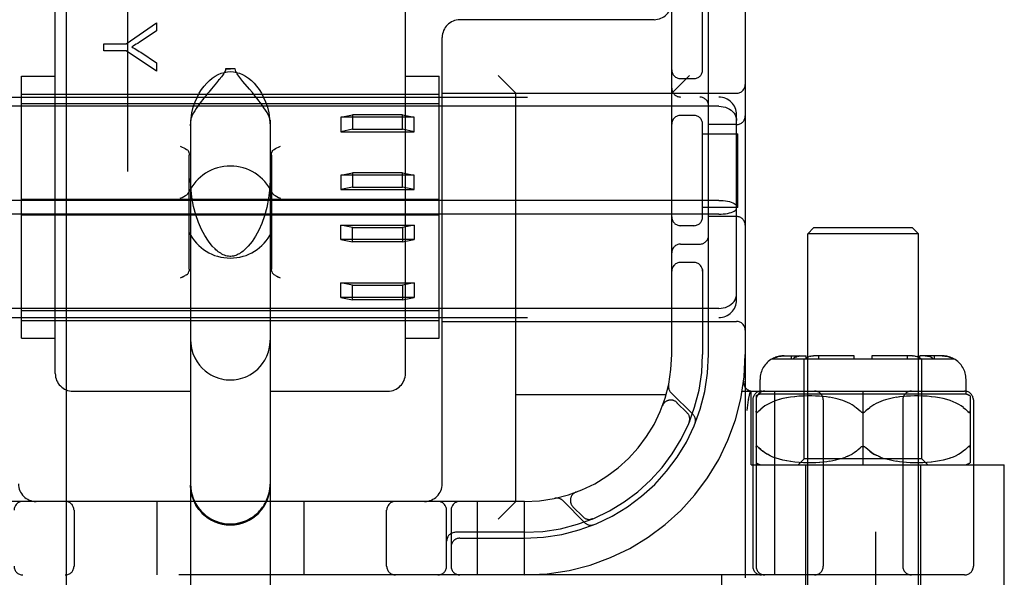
# Model space of a CAD drawing. Header units: inches. Extents: x 0 to 243, y 0 to 157.
# Tile 29 of 84: x 74.745 to 76.418, y 80.95 to 81.898. Entities that reach past the tile are written whole.
import ezdxf

# ---------------------------------------------------------------- set-up
doc = ezdxf.new("R2010")
doc.units = ezdxf.units.IN
doc.header["$LTSCALE"] = 13.348617
doc.header["$MEASUREMENT"] = 0
doc.linetypes.add('HIDDEN', pattern=[0.2, 0.1, -0.1])
doc.layers.add('DEFAULT_2', color=8, linetype='HIDDEN')
doc.layers.add('MAIN_OR_RIGHT_DOOR_ASSEMBLY', color=7, linetype='CONTINUOUS')

msp = doc.modelspace()

# ---------------------------------------------------------------- linework, layer by layer
at = {"layer": 'DEFAULT_2', "color": 8, "linetype": 'HIDDEN'}
for p, q in [((76.1988, 113.0641), (76.1988, 52.0941)), ((74.8528, 79.4869), (74.8528, 84.9874)), ((75.3528, 79.4869), (75.3528, 84.9874)), ((75.9778, 84.9541), (75.9778, 79.9541)), ((75.8528, 81.3291), (75.8528, 83.5791)), ((74.8053, 81.2967), (74.8053, 81.9787)), ((75.4003, 81.2967), (75.4003, 81.9787)), ((75.9053, 81.8099), (75.9053, 81.9391)), ((75.9153, 81.3291), (75.9153, 81.9391)), ((74.9257, 81.857), (74.9776, 81.893)), ((74.9776, 81.893), (74.9776, 81.8791)), ((75.8228, 81.8981), (75.4928, 81.8981)), ((74.9776, 81.8791), (74.9511, 81.8617)), ((74.8876, 81.8451), (74.8876, 81.857)), ((74.8876, 81.857), (74.9257, 81.857)), ((75.4628, 81.1091), (75.4628, 81.8681)), ((74.9257, 81.8451), (74.8876, 81.8451)), ((74.9776, 81.8105), (74.9257, 81.8451)), ((74.9505, 81.8427), (74.9776, 81.8249)), ((74.9776, 81.8249), (74.9776, 81.8105)), ((75.111, 81.8144), (75.0946, 81.8144)), ((74.7478, 81.3564), (74.7478, 81.8019)), ((74.7478, 81.8019), (74.8053, 81.8019)), ((75.0792, 81.7906), (75.0708, 81.7807)), ((75.0829, 81.7951), (75.0792, 81.7906)), ((75.1352, 81.7802), (75.1243, 81.7932)), ((75.4003, 81.8019), (75.4578, 81.8019)), ((75.4578, 81.3564), (75.4578, 81.8019)), ((75.5878, 81.7731), (75.5578, 81.8031)), ((75.8528, 81.7731), (75.8828, 81.8031)), ((75.8678, 81.7979), (75.8903, 81.7979)), ((75.0708, 81.7807), (75.0662, 81.7751)), ((75.4628, 81.7731), (75.9628, 81.7731)), ((75.5878, 81.0791), (75.5878, 81.7731)), ((74.2728, 81.7666), (75.9328, 81.7666)), ((74.7478, 81.7716), (75.4578, 81.7716)), ((75.9328, 81.751), (74.2728, 81.751)), ((75.4578, 81.755), (74.7478, 81.755)), ((75.0353, 81.7271), (75.0353, 80.6175)), ((75.1703, 81.7271), (75.1703, 80.6175)), ((75.2903, 81.7323), (75.3103, 81.7363)), ((75.2903, 81.7323), (75.2903, 81.7077)), ((75.4153, 81.7323), (75.2903, 81.7323)), ((75.3103, 81.7363), (75.3103, 81.7118)), ((75.3953, 81.7363), (75.3103, 81.7363)), ((75.3953, 81.7118), (75.3953, 81.7363)), ((75.3953, 81.7363), (75.4153, 81.7323)), ((75.4153, 81.7077), (75.4153, 81.7323)), ((75.8903, 81.7354), (75.8678, 81.7354)), ((75.9053, 81.5599), (75.9053, 81.7233)), ((75.9628, 81.4217), (75.9628, 81.7365)), ((75.3103, 81.7118), (75.2903, 81.7077)), ((75.2903, 81.7077), (75.4153, 81.7077)), ((75.3103, 81.7118), (75.3953, 81.7118)), ((75.4153, 81.7077), (75.3953, 81.7118)), ((75.9628, 81.7197), (75.9153, 81.7197)), ((75.9053, 81.7041), (75.9648, 81.7041)), ((75.9649, 81.5791), (75.9649, 81.7041)), ((75.0328, 81.4741), (75.0328, 81.6678)), ((75.1728, 81.6678), (75.1728, 81.4741)), ((75.2903, 81.634), (75.3103, 81.638)), ((75.2903, 81.634), (75.2903, 81.6094)), ((75.4153, 81.634), (75.2903, 81.634)), ((75.3103, 81.638), (75.3103, 81.6135)), ((75.3953, 81.638), (75.3103, 81.638)), ((75.3953, 81.6135), (75.3953, 81.638)), ((75.3953, 81.638), (75.4153, 81.634)), ((75.4153, 81.6094), (75.4153, 81.634)), ((75.3103, 81.6135), (75.2903, 81.6094)), ((75.2903, 81.6094), (75.4153, 81.6094)), ((75.3103, 81.6135), (75.3953, 81.6135)), ((75.4153, 81.6094), (75.3953, 81.6135)), ((75.9328, 81.5908), (74.2728, 81.5908)), ((75.4578, 81.5925), (74.7478, 81.5925)), ((75.9648, 81.5791), (75.9053, 81.5791)), ((75.9328, 81.5674), (74.2728, 81.5674)), ((75.4578, 81.5657), (74.7478, 81.5657)), ((75.9628, 81.5635), (75.9153, 81.5635)), ((75.2903, 81.5242), (75.2903, 81.5488)), ((75.2903, 81.5488), (75.4153, 81.5488)), ((75.3103, 81.5448), (75.2903, 81.5488)), ((75.3103, 81.5202), (75.3103, 81.5448)), ((75.3103, 81.5448), (75.3953, 81.5448)), ((75.4153, 81.5488), (75.3953, 81.5448)), ((75.3953, 81.5448), (75.3953, 81.5202)), ((75.4153, 81.5488), (75.4153, 81.5242)), ((75.8903, 81.5479), (75.8678, 81.5479)), ((76.0938, 81.5441), (76.0838, 81.5341)), ((76.2618, 81.5441), (76.0938, 81.5441)), ((76.2618, 81.5441), (76.2718, 81.5341)), ((75.4153, 81.5242), (75.2903, 81.5242)), ((75.2903, 81.5242), (75.3103, 81.5202)), ((75.3953, 81.5202), (75.4153, 81.5242)), ((76.2718, 81.5341), (76.0838, 81.5341)), ((76.0838, 80.6973), (76.0838, 81.5341)), ((76.2718, 80.6973), (76.2718, 81.5341)), ((75.3953, 81.5202), (75.3103, 81.5202)), ((75.8678, 81.5166), (75.9003, 81.5166)), ((75.8903, 81.4854), (75.8678, 81.4854)), ((75.9053, 81.4733), (75.9053, 81.3291)), ((75.0208, 81.4603), (75.0178, 81.4588)), ((75.0284, 81.4642), (75.0262, 81.463)), ((75.1794, 81.4631), (75.1772, 81.4642)), ((75.1878, 81.4588), (75.1848, 81.4604)), ((75.2903, 81.4259), (75.2903, 81.4505)), ((75.2903, 81.4505), (75.4153, 81.4505)), ((75.3103, 81.4465), (75.2903, 81.4505)), ((75.3103, 81.4219), (75.3103, 81.4465)), ((75.3103, 81.4465), (75.3953, 81.4465)), ((75.4153, 81.4505), (75.3953, 81.4465)), ((75.3953, 81.4465), (75.3953, 81.4219)), ((75.4153, 81.4505), (75.4153, 81.4259)), ((75.4153, 81.4259), (75.2903, 81.4259)), ((75.2903, 81.4259), (75.3103, 81.4219)), ((75.3953, 81.4219), (75.3103, 81.4219)), ((75.3953, 81.4219), (75.4153, 81.4259)), ((75.9328, 81.4073), (74.2728, 81.4073)), ((74.2728, 81.3916), (75.9328, 81.3916)), ((75.4578, 81.4033), (74.7478, 81.4033)), ((74.7478, 81.3866), (75.4578, 81.3866)), ((75.4628, 81.3851), (75.9628, 81.3851)), ((74.7478, 81.3564), (74.8053, 81.3564)), ((75.4003, 81.3564), (75.4578, 81.3564)), ((76.0235, 81.3216), (76.3322, 81.3216)), ((76.0437, 81.3266), (76.0812, 81.3266)), ((76.0562, 81.3216), (76.0562, 81.3266)), ((76.0586, 81.3216), (76.0601, 81.3227)), ((76.0634, 81.3246), (76.0652, 81.3253)), ((76.067, 81.3259), (76.0652, 81.3253)), ((76.067, 81.3259), (76.0688, 81.3263)), ((76.0706, 81.3265), (76.0688, 81.3263)), ((76.0706, 81.3265), (76.0723, 81.3266)), ((76.0778, 81.1516), (76.0778, 81.3216)), ((76.0798, 81.3216), (76.081, 81.3225)), ((76.0823, 81.3233), (76.081, 81.3225)), ((76.0812, 81.3216), (76.0812, 81.3266)), ((76.1628, 81.3266), (76.0936, 81.3266)), ((76.1025, 81.3216), (76.1025, 81.3266)), ((76.1628, 81.3216), (76.1628, 81.3266)), ((76.2621, 81.3266), (76.1928, 81.3266)), ((76.1928, 81.3266), (76.1928, 81.3216)), ((76.2532, 81.3216), (76.2532, 81.3266)), ((76.2621, 81.3266), (76.2638, 81.3265)), ((76.2656, 81.3263), (76.2638, 81.3265)), ((76.312, 81.3266), (76.2744, 81.3266)), ((76.2744, 81.3216), (76.2744, 81.3266)), ((76.2778, 81.1516), (76.2778, 81.3216)), ((76.2994, 81.3216), (76.2994, 81.3266)), ((75.975, 81.2834), (75.975, 81.2834)), ((76.0028, 81.2616), (76.0028, 81.2866)), ((76.3528, 81.2616), (76.3528, 81.2866)), ((74.8353, 81.2666), (75.0353, 81.2666)), ((75.1703, 81.2666), (75.3703, 81.2666)), ((75.8431, 81.2601), (75.5878, 81.2601)), ((75.889, 81.2268), (75.8514, 81.2644)), ((75.9726, 81.2666), (76.3503, 81.2666)), ((75.9831, 81.2525), (75.9865, 81.267)), ((75.9878, 81.1416), (75.9878, 81.2666)), ((75.996, 81.2585), (75.996, 80.9691)), ((76.3528, 81.2616), (76.0028, 81.2616)), ((76.028, 80.9541), (76.028, 81.2666)), ((76.0481, 81.2552), (76.0415, 81.2539)), ((76.0548, 81.2564), (76.0479, 81.2552)), ((76.0618, 81.2572), (76.0546, 81.2563)), ((76.069, 81.2579), (76.0616, 81.2572)), ((76.0763, 81.2583), (76.0688, 81.2579)), ((76.0835, 81.2585), (76.0761, 81.2583)), ((76.0906, 81.2585), (76.0833, 81.2585)), ((76.0973, 81.2583), (76.0904, 81.2585)), ((76.1038, 81.2579), (76.0972, 81.2583)), ((76.1099, 81.2574), (76.1036, 81.258)), ((76.1157, 81.2568), (76.1098, 81.2574)), ((76.1211, 81.256), (76.1156, 81.2568)), ((76.1261, 81.2552), (76.121, 81.2561)), ((76.1309, 81.2542), (76.126, 81.2552)), ((76.1353, 81.2531), (76.1308, 81.2542)), ((76.1778, 81.1416), (76.1778, 81.2666)), ((76.2249, 81.2542), (76.2203, 81.2531)), ((76.2296, 81.2552), (76.2248, 81.2542)), ((76.2347, 81.2561), (76.2295, 81.2552)), ((76.2401, 81.2568), (76.2346, 81.256)), ((76.2459, 81.2574), (76.24, 81.2568)), ((76.252, 81.258), (76.2457, 81.2574)), ((76.2585, 81.2583), (76.2519, 81.2579)), ((76.2653, 81.2585), (76.2583, 81.2583)), ((76.2723, 81.2585), (76.2651, 81.2585)), ((76.2795, 81.2583), (76.2721, 81.2585)), ((76.2868, 81.2579), (76.2793, 81.2583)), ((76.2941, 81.2572), (76.2866, 81.2579)), ((76.3011, 81.2563), (76.2938, 81.2572)), ((76.3078, 81.2552), (76.3008, 81.2564)), ((76.3141, 81.2539), (76.3076, 81.2552)), ((76.3597, 81.2585), (76.3597, 81.1447)), ((75.837, 81.2417), (75.8372, 81.242)), ((75.8373, 81.2423), (75.8372, 81.242)), ((75.879, 81.2297), (75.8617, 81.247)), ((75.981, 81.2337), (75.9815, 81.2381)), ((75.9831, 81.2525), (75.983, 81.252)), ((75.9903, 81.2516), (75.9903, 80.9691)), ((76.0074, 81.2388), (76.004, 81.2359)), ((76.0112, 81.2415), (76.0074, 81.2388)), ((76.0153, 81.2441), (76.0112, 81.2415)), ((76.0199, 81.2464), (76.0153, 81.244)), ((76.0248, 81.2486), (76.0198, 81.2464)), ((76.03, 81.2506), (76.0247, 81.2486)), ((76.0357, 81.2524), (76.0299, 81.2505)), ((76.0417, 81.2539), (76.0355, 81.2523)), ((76.1103, 81.2516), (76.1103, 80.9691)), ((76.1396, 81.2519), (76.1353, 81.2531)), ((76.1437, 81.2506), (76.1395, 81.2519)), ((76.1477, 81.2491), (76.1437, 81.2506)), ((76.1516, 81.2475), (76.1477, 81.2492)), ((76.1555, 81.2456), (76.1516, 81.2475)), ((76.1593, 81.2436), (76.1555, 81.2457)), ((76.1629, 81.2413), (76.1592, 81.2436)), ((76.1859, 81.236), (76.1892, 81.2387)), ((76.1927, 81.2413), (76.1892, 81.2388)), ((76.1964, 81.2436), (76.1927, 81.2413)), ((76.2002, 81.2457), (76.1964, 81.2436)), ((76.2041, 81.2475), (76.2001, 81.2456)), ((76.208, 81.2492), (76.204, 81.2475)), ((76.212, 81.2506), (76.2079, 81.2491)), ((76.2161, 81.2519), (76.2119, 81.2506)), ((76.2204, 81.2531), (76.216, 81.2519)), ((76.2453, 81.2516), (76.2453, 80.9691)), ((76.3201, 81.2523), (76.314, 81.2539)), ((76.3258, 81.2505), (76.32, 81.2524)), ((76.331, 81.2486), (76.3256, 81.2506)), ((76.3359, 81.2464), (76.3309, 81.2486)), ((76.3403, 81.244), (76.3358, 81.2464)), ((76.3445, 81.2415), (76.3403, 81.2441)), ((76.3483, 81.2388), (76.3445, 81.2415)), ((76.3653, 81.2516), (76.3653, 80.9691)), ((76.0003, 81.2323), (76.001, 81.2329)), ((76.001, 81.2329), (76.004, 81.2359)), ((76.1734, 81.2324), (76.1728, 81.2329)), ((76.1822, 81.2324), (76.1828, 81.2329)), ((76.1859, 81.236), (76.1828, 81.2329)), ((76.3547, 81.2329), (76.3517, 81.2359)), ((75.8824, 81.2135), (75.8829, 81.2149)), ((75.9986, 81.1724), (75.9992, 81.172)), ((76.1728, 81.1703), (76.1734, 81.1709)), ((76.174, 81.1714), (76.1734, 81.1709)), ((76.174, 81.1714), (76.1746, 81.1718)), ((76.1752, 81.1722), (76.1746, 81.1718)), ((76.1778, 81.1729), (76.1772, 81.1729)), ((76.1785, 81.1729), (76.1778, 81.1729)), ((76.181, 81.1718), (76.1804, 81.1722)), ((76.3559, 81.1715), (76.3565, 81.172)), ((76.004, 81.1673), (76.001, 81.1703)), ((76.0112, 81.1617), (76.0074, 81.1644)), ((76.0154, 81.1591), (76.0112, 81.1617)), ((76.0199, 81.1568), (76.0153, 81.1592)), ((76.0248, 81.1546), (76.0199, 81.1568)), ((76.0301, 81.1526), (76.0247, 81.1546)), ((76.144, 81.1527), (76.148, 81.1542)), ((76.1518, 81.1558), (76.1479, 81.1542)), ((76.3309, 81.1546), (76.3255, 81.1526)), ((76.3358, 81.1568), (76.3308, 81.1546)), ((76.3403, 81.1592), (76.3357, 81.1568)), ((76.3445, 81.1617), (76.3402, 81.1591)), ((76.3482, 81.1644), (76.3444, 81.1617)), ((76.3517, 81.1673), (76.3482, 81.1644)), ((76.3517, 81.1673), (76.3547, 81.1703)), ((75.9878, 81.1416), (76.4178, 81.1416)), ((76.0357, 81.1508), (76.03, 81.1527)), ((76.0418, 81.1493), (76.0356, 81.1509)), ((76.0482, 81.148), (76.0416, 81.1493)), ((76.055, 81.1469), (76.048, 81.148)), ((76.062, 81.146), (76.0547, 81.1469)), ((76.0693, 81.1453), (76.0618, 81.146)), ((76.0678, 81.1416), (76.0778, 81.1516)), ((76.0767, 81.1449), (76.0691, 81.1454)), ((76.0839, 81.1447), (76.0764, 81.1449)), ((76.2778, 81.1516), (76.0778, 81.1516)), ((76.0803, 81.1416), (76.0803, 80.6991)), ((76.091, 81.1447), (76.0837, 81.1447)), ((76.0978, 81.1449), (76.0908, 81.1447)), ((76.1043, 81.1453), (76.0976, 81.1449)), ((76.1104, 81.1458), (76.1041, 81.1453)), ((76.1161, 81.1465), (76.1102, 81.1458)), ((76.1215, 81.1473), (76.116, 81.1465)), ((76.1266, 81.1481), (76.1214, 81.1472)), ((76.1313, 81.1491), (76.1265, 81.1481)), ((76.1357, 81.1502), (76.1312, 81.1491)), ((76.14, 81.1514), (76.1357, 81.1502)), ((76.144, 81.1527), (76.1399, 81.1514)), ((76.22, 81.1502), (76.2157, 81.1514)), ((76.2244, 81.1491), (76.2199, 81.1502)), ((76.2291, 81.1481), (76.2244, 81.1491)), ((76.2342, 81.1472), (76.2291, 81.1481)), ((76.2396, 81.1465), (76.2341, 81.1473)), ((76.2454, 81.1458), (76.2395, 81.1465)), ((76.2516, 81.1453), (76.2453, 81.1458)), ((76.2581, 81.1449), (76.2514, 81.1453)), ((76.2649, 81.1447), (76.2579, 81.1449)), ((76.272, 81.1447), (76.2647, 81.1447)), ((76.2792, 81.1449), (76.2717, 81.1447)), ((76.2753, 81.1416), (76.2753, 80.6991)), ((76.2878, 81.1416), (76.2778, 81.1516)), ((76.2866, 81.1454), (76.279, 81.1449)), ((76.2939, 81.146), (76.2863, 81.1453)), ((76.3009, 81.1469), (76.2936, 81.146)), ((76.3077, 81.148), (76.3007, 81.1469)), ((76.3141, 81.1493), (76.3075, 81.148)), ((76.3201, 81.1509), (76.3139, 81.1493)), ((76.3257, 81.1527), (76.3199, 81.1508)), ((76.4178, 80.8921), (76.4178, 81.1416)), ((75.6899, 81.0948), (75.6897, 81.0947)), ((75.6899, 81.0948), (75.6903, 81.0949)), ((75.6028, 81.0791), (74.6028, 81.0791)), ((74.9778, 81.0791), (74.9778, 80.9541)), ((75.2278, 81.0791), (75.2278, 80.9541)), ((75.5228, 80.9541), (75.5228, 81.0791)), ((75.5878, 81.0791), (75.5578, 81.0491)), ((75.6028, 80.9541), (75.6028, 81.0791)), ((75.6676, 81.0805), (75.7051, 81.0429)), ((75.6849, 81.0702), (75.7023, 81.0529)), ((74.8372, 81.0641), (74.8372, 80.9691)), ((75.3684, 80.9691), (75.3684, 81.0641)), ((75.4703, 80.9691), (75.4703, 81.0641)), ((75.4778, 81.0641), (75.4778, 80.9691)), ((75.7171, 81.049), (75.7184, 81.0496)), ((75.7184, 81.0496), (75.7183, 81.0495)), ((75.7184, 81.0496), (75.7184, 81.0496)), ((75.6028, 81.0266), (75.4853, 81.0266)), ((75.4928, 81.0166), (75.6028, 81.0166)), ((76.3503, 80.9541), (73.8553, 80.9541)), ((75.9378, 80.8921), (75.9378, 80.9541))]:
    msp.add_line(p, q, dxfattribs=at)
for points in [[(74.9511, 81.8617), (74.9482, 81.8597), (74.9454, 81.8579), (74.9427, 81.8563), (74.9401, 81.8547), (74.9376, 81.8532), (74.9352, 81.8518)], [(74.9352, 81.8518), (74.9378, 81.8504), (74.9404, 81.8489), (74.943, 81.8474), (74.9455, 81.8458), (74.948, 81.8443), (74.9505, 81.8427)], [(75.0353, 81.7177), (75.0361, 81.7293), (75.0376, 81.7399), (75.0399, 81.7495), (75.0429, 81.7582), (75.0462, 81.766), (75.0499, 81.7731), (75.0539, 81.7795), (75.0581, 81.7852), (75.0626, 81.7903), (75.0672, 81.7948), (75.072, 81.7988), (75.077, 81.8021), (75.0821, 81.8049), (75.0873, 81.807), (75.0925, 81.8086), (75.0977, 81.8095), (75.1028, 81.8098), (75.1079, 81.8095), (75.1131, 81.8086), (75.1184, 81.807), (75.1236, 81.8049), (75.1287, 81.8021), (75.1337, 81.7988), (75.1385, 81.7948), (75.1431, 81.7903), (75.1475, 81.7852), (75.1517, 81.7795), (75.1557, 81.7731), (75.1594, 81.766), (75.1628, 81.7582), (75.1657, 81.7495), (75.1681, 81.7399), (75.1696, 81.7293), (75.1703, 81.7177)], [(75.0946, 81.8144), (75.0944, 81.8124), (75.0938, 81.8105), (75.093, 81.8087), (75.0919, 81.8068), (75.0907, 81.8049), (75.0893, 81.8031), (75.0879, 81.8012), (75.0863, 81.7992), (75.0847, 81.7972), (75.0829, 81.7951)], [(75.0946, 81.8144), (75.0966, 81.8144), (75.0987, 81.8144), (75.1007, 81.8145), (75.1028, 81.8145)], [(75.111, 81.8144), (75.109, 81.8144), (75.107, 81.8144), (75.1049, 81.8145), (75.1028, 81.8145)], [(75.1243, 81.7932), (75.1224, 81.7955), (75.1205, 81.7978), (75.1187, 81.7999), (75.1171, 81.8021), (75.1156, 81.8041), (75.1142, 81.8061), (75.113, 81.8081), (75.112, 81.8101), (75.1113, 81.8122), (75.111, 81.8144)], [(75.0662, 81.7751), (75.0637, 81.7721), (75.0612, 81.7689), (75.0586, 81.7657), (75.056, 81.7623), (75.0533, 81.7588), (75.0505, 81.7551), (75.0477, 81.7513), (75.045, 81.7474), (75.0425, 81.7434), (75.0402, 81.7396), (75.0382, 81.7359), (75.0366, 81.7325), (75.0357, 81.7295), (75.0353, 81.7271)], [(75.1703, 81.7271), (75.1699, 81.7296), (75.1689, 81.7327), (75.1673, 81.7363), (75.1651, 81.7402), (75.1626, 81.7443), (75.1599, 81.7484), (75.157, 81.7526), (75.154, 81.7566), (75.1511, 81.7604), (75.1483, 81.7641), (75.1455, 81.7677), (75.1428, 81.771), (75.1402, 81.7742), (75.1352, 81.7802)], [(75.9328, 81.751), (75.9366, 81.7508), (75.9404, 81.7502), (75.9441, 81.7492), (75.9476, 81.7478), (75.9508, 81.7461), (75.9538, 81.7441), (75.9564, 81.7417), (75.9587, 81.739), (75.9604, 81.7361), (75.9618, 81.733), (75.9626, 81.7298), (75.9628, 81.7265)], [(75.0178, 81.6831), (75.0208, 81.6816), (75.0237, 81.6802), (75.0262, 81.6789), (75.0284, 81.6777)], [(75.0284, 81.6777), (75.0298, 81.6767), (75.0309, 81.6755), (75.0317, 81.6739), (75.0323, 81.6721), (75.0327, 81.6701), (75.0328, 81.6678)], [(75.1728, 81.6678), (75.1729, 81.6701), (75.1733, 81.6721), (75.1739, 81.6739), (75.1748, 81.6755), (75.1759, 81.6767), (75.1772, 81.6777)], [(75.1772, 81.6777), (75.1794, 81.6789), (75.182, 81.6802), (75.1848, 81.6816), (75.1878, 81.6831)], [(75.0769, 81.5083), (75.0722, 81.5131), (75.0655, 81.5215), (75.0593, 81.531), (75.0537, 81.5416), (75.0487, 81.5533), (75.0442, 81.5662), (75.0404, 81.5807), (75.0376, 81.5966), (75.0358, 81.6137), (75.0353, 81.6282)], [(75.1703, 81.6282), (75.1698, 81.6126), (75.1678, 81.5947), (75.1648, 81.5788), (75.1609, 81.5645), (75.1564, 81.5517), (75.1513, 81.5402), (75.1457, 81.53), (75.1397, 81.5209), (75.1333, 81.5129), (75.1287, 81.5083)], [(75.0178, 81.5946), (75.0209, 81.5961), (75.0238, 81.5976), (75.0265, 81.599), (75.0289, 81.6005), (75.0307, 81.6022), (75.032, 81.6041)], [(75.1737, 81.6041), (75.175, 81.6022), (75.1768, 81.6005), (75.1791, 81.599), (75.1818, 81.5976), (75.1848, 81.5961), (75.1878, 81.5946)], [(75.9328, 81.5908), (75.9366, 81.5907), (75.9404, 81.5905), (75.9441, 81.5901), (75.9476, 81.5895), (75.9508, 81.5888), (75.9538, 81.5879), (75.9564, 81.5869), (75.9587, 81.5858), (75.9604, 81.5846), (75.9618, 81.5834), (75.9626, 81.5821), (75.9628, 81.5808)], [(75.9328, 81.5674), (75.9366, 81.5675), (75.9404, 81.5678), (75.9441, 81.5682), (75.9476, 81.5687), (75.9508, 81.5695), (75.9538, 81.5703), (75.9564, 81.5713), (75.9587, 81.5724), (75.9604, 81.5736), (75.9618, 81.5748), (75.9626, 81.5761), (75.9628, 81.5774)], [(75.1028, 81.4956), (75.102, 81.4956), (75.0996, 81.4958), (75.0972, 81.4963), (75.095, 81.4969), (75.0928, 81.4977), (75.0906, 81.4986), (75.0885, 81.4997), (75.0864, 81.5009), (75.0844, 81.5022), (75.0824, 81.5037), (75.0804, 81.5052), (75.0784, 81.5069), (75.0769, 81.5083)], [(75.1287, 81.5083), (75.1265, 81.5063), (75.1244, 81.5045), (75.1223, 81.5029), (75.1202, 81.5015), (75.1182, 81.5003), (75.1162, 81.4992), (75.1142, 81.4982), (75.1122, 81.4974), (75.1101, 81.4967), (75.1079, 81.4962), (75.1057, 81.4958), (75.1035, 81.4956), (75.1028, 81.4956)], [(75.0328, 81.4741), (75.0327, 81.4719), (75.0323, 81.4699)], [(75.1733, 81.4699), (75.1729, 81.4719), (75.1728, 81.4741)], [(75.0208, 81.4604), (75.0237, 81.4618), (75.0262, 81.4631)], [(75.0284, 81.4642), (75.0298, 81.4652), (75.0309, 81.4665), (75.0317, 81.468), (75.0323, 81.4699)], [(75.1733, 81.4699), (75.1739, 81.468), (75.1748, 81.4665), (75.1759, 81.4652), (75.1772, 81.4642)], [(75.1794, 81.463), (75.182, 81.4618), (75.1848, 81.4603)], [(75.9328, 81.4073), (75.9366, 81.4075), (75.9404, 81.408), (75.9441, 81.409), (75.9476, 81.4104), (75.9508, 81.4121), (75.9538, 81.4142), (75.9564, 81.4165), (75.9587, 81.4192), (75.9604, 81.4221), (75.9618, 81.4252), (75.9626, 81.4284), (75.9628, 81.4317)], [(75.0353, 81.3532), (75.0355, 81.3483), (75.0368, 81.3393), (75.0391, 81.3308), (75.0424, 81.3231), (75.0463, 81.3163), (75.0506, 81.3105), (75.0552, 81.3054), (75.0599, 81.3011), (75.0647, 81.2975), (75.0695, 81.2945), (75.0743, 81.292), (75.079, 81.2901), (75.0834, 81.2885), (75.0877, 81.2874), (75.0917, 81.2866), (75.0955, 81.2861), (75.0991, 81.2858), (75.1028, 81.2857)], [(75.1028, 81.2857), (75.1062, 81.2858), (75.1095, 81.286), (75.1129, 81.2865), (75.1163, 81.2871), (75.12, 81.2879), (75.1238, 81.289), (75.1278, 81.2905), (75.1319, 81.2923), (75.1362, 81.2945), (75.1405, 81.2972), (75.1449, 81.3004), (75.1493, 81.3042), (75.1535, 81.3086), (75.1575, 81.3136), (75.1613, 81.3195), (75.1647, 81.3261), (75.1674, 81.3334), (75.1693, 81.3413), (75.1702, 81.3496), (75.1703, 81.3532)], [(76.0437, 81.3266), (76.0417, 81.3266), (76.0397, 81.3264), (76.0377, 81.3262), (76.0356, 81.3258), (76.0336, 81.3253), (76.0316, 81.3248), (76.0296, 81.3241), (76.0277, 81.3233), (76.0259, 81.3225), (76.0242, 81.3216)], [(76.0242, 81.3216), (76.0263, 81.3227), (76.0286, 81.3237), (76.0311, 81.3246), (76.0336, 81.3253), (76.0361, 81.3259), (76.0387, 81.3263), (76.0412, 81.3265), (76.0437, 81.3266)], [(76.0634, 81.3246), (76.0617, 81.3237), (76.0601, 81.3227)], [(76.0823, 81.3233), (76.0836, 81.3241), (76.085, 81.3248)], [(76.0879, 81.3258), (76.0864, 81.3253), (76.085, 81.3248)], [(76.0879, 81.3258), (76.0893, 81.3262), (76.0908, 81.3264), (76.0922, 81.3266), (76.0936, 81.3266)], [(76.2656, 81.3263), (76.2674, 81.3259), (76.2692, 81.3253)], [(76.2759, 81.3216), (76.2743, 81.3227), (76.2727, 81.3237), (76.271, 81.3246), (76.2692, 81.3253)], [(76.2833, 81.3266), (76.2847, 81.3266), (76.2861, 81.3264), (76.2875, 81.3262), (76.289, 81.3258)], [(76.2971, 81.3216), (76.2958, 81.3225), (76.2946, 81.3233), (76.2932, 81.3241), (76.2918, 81.3248), (76.2904, 81.3253), (76.289, 81.3258)], [(76.312, 81.3266), (76.3144, 81.3265), (76.3169, 81.3263), (76.3195, 81.3259), (76.3221, 81.3253), (76.3246, 81.3246), (76.327, 81.3237), (76.3293, 81.3227), (76.3315, 81.3216)], [(76.3315, 81.3216), (76.3297, 81.3225), (76.3279, 81.3233), (76.326, 81.3241), (76.3241, 81.3248), (76.3221, 81.3253), (76.32, 81.3258), (76.318, 81.3262), (76.3159, 81.3264), (76.314, 81.3266), (76.312, 81.3266)], [(75.9815, 81.2381), (75.982, 81.2426), (75.9825, 81.2472), (75.983, 81.252)], [(76.1629, 81.2413), (76.1664, 81.2388), (76.1697, 81.236), (76.1728, 81.2329)], [(76.3482, 81.2388), (76.3517, 81.2359), (76.3547, 81.2329)], [(75.996, 81.2329), (75.996, 81.2323), (75.9961, 81.2317), (75.9962, 81.2312), (75.9964, 81.2308), (75.9967, 81.2305), (75.997, 81.2304), (75.9973, 81.2303), (75.9977, 81.2304), (75.9982, 81.2306), (75.9987, 81.2309), (75.9992, 81.2312), (75.9997, 81.2317)], [(76.0003, 81.2323), (75.9997, 81.2317), (75.9991, 81.2312), (75.9986, 81.2308), (75.9981, 81.2305), (75.9977, 81.2304), (75.9973, 81.2303), (75.9969, 81.2304), (75.9966, 81.2306), (75.9964, 81.2309), (75.9962, 81.2312), (75.9961, 81.2317), (75.996, 81.2323)], [(76.1734, 81.2324), (76.174, 81.2318), (76.1746, 81.2314), (76.1752, 81.231), (76.1759, 81.2307), (76.1765, 81.2305), (76.1772, 81.2304), (76.1778, 81.2303)], [(76.1778, 81.2303), (76.1785, 81.2304), (76.1791, 81.2305), (76.1798, 81.2307), (76.1804, 81.231)], [(76.1822, 81.2324), (76.1816, 81.2318), (76.181, 81.2314), (76.1804, 81.231)], [(76.3547, 81.2329), (76.3553, 81.2323), (76.3559, 81.2317), (76.3565, 81.2312), (76.357, 81.2308), (76.3575, 81.2305), (76.358, 81.2304), (76.3584, 81.2303), (76.3587, 81.2304), (76.359, 81.2306), (76.3593, 81.2309), (76.3594, 81.2312), (76.3596, 81.2317), (76.3597, 81.2323), (76.3597, 81.2329)], [(76.3597, 81.2323), (76.3596, 81.2317), (76.3594, 81.2312), (76.3592, 81.2308), (76.359, 81.2305), (76.3587, 81.2304), (76.3583, 81.2303), (76.3579, 81.2304), (76.3575, 81.2306), (76.357, 81.2309), (76.3565, 81.2312), (76.3559, 81.2317)], [(75.8833, 81.2173), (75.8833, 81.2172), (75.8833, 81.2168), (75.8832, 81.2165), (75.8831, 81.2161), (75.8831, 81.2158), (75.883, 81.2155), (75.8829, 81.2152), (75.8828, 81.2149), (75.8827, 81.2146), (75.8827, 81.2143), (75.8826, 81.2141), (75.8825, 81.2138), (75.8824, 81.2137), (75.8824, 81.2136)], [(75.8824, 81.2136), (75.8824, 81.2136), (75.8824, 81.2135)], [(75.9986, 81.1724), (75.9981, 81.1727), (75.9977, 81.1728), (75.9973, 81.1729), (75.9969, 81.1728), (75.9966, 81.1727), (75.9964, 81.1724), (75.9962, 81.172), (75.9961, 81.1715), (75.996, 81.1709), (75.996, 81.1703)], [(75.9961, 81.1715), (75.9962, 81.172), (75.9964, 81.1724), (75.9967, 81.1727), (75.997, 81.1728), (75.9973, 81.1729), (75.9977, 81.1728), (75.9982, 81.1727), (75.9986, 81.1724)], [(76.001, 81.1703), (76.0003, 81.1709), (75.9997, 81.1715), (75.9991, 81.172)], [(76.1752, 81.1722), (76.1759, 81.1725), (76.1765, 81.1727), (76.1772, 81.1729)], [(76.1785, 81.1729), (76.1791, 81.1727), (76.1798, 81.1725), (76.1804, 81.1722), (76.181, 81.1718), (76.1816, 81.1714), (76.1822, 81.1709)], [(76.1828, 81.1703), (76.1822, 81.1709), (76.1816, 81.1714)], [(76.3559, 81.1715), (76.3553, 81.1709), (76.3547, 81.1703)], [(76.3565, 81.172), (76.357, 81.1724), (76.3575, 81.1727), (76.358, 81.1728), (76.3584, 81.1729), (76.3587, 81.1728), (76.359, 81.1727), (76.3593, 81.1724), (76.3594, 81.172), (76.3596, 81.1715)], [(76.3597, 81.1703), (76.3597, 81.1709), (76.3596, 81.1715), (76.3594, 81.172), (76.3592, 81.1724), (76.359, 81.1727), (76.3587, 81.1728), (76.3583, 81.1729), (76.3579, 81.1728), (76.3575, 81.1727), (76.357, 81.1724)], [(76.001, 81.1703), (76.004, 81.1673), (76.0074, 81.1644)], [(76.1518, 81.1558), (76.1556, 81.1576), (76.1594, 81.1597)], [(76.1665, 81.1645), (76.163, 81.162), (76.1594, 81.1597)], [(76.1665, 81.1645), (76.1698, 81.1673), (76.1728, 81.1703)], [(76.2077, 81.1542), (76.2038, 81.1558), (76.2, 81.1576), (76.1963, 81.1597), (76.1926, 81.162), (76.1892, 81.1645), (76.1859, 81.1673), (76.1828, 81.1703)], [(76.1892, 81.1645), (76.1926, 81.162), (76.1963, 81.1597), (76.2, 81.1576)], [(76.2038, 81.1558), (76.2077, 81.1542), (76.2117, 81.1527), (76.2157, 81.1514)], [(75.0353, 81.1087), (75.0356, 81.1023), (75.0365, 81.0962), (75.0379, 81.0904), (75.0397, 81.0849), (75.0418, 81.0797), (75.0444, 81.0749), (75.0472, 81.0704), (75.0504, 81.0661), (75.0538, 81.0622), (75.0575, 81.0586), (75.0614, 81.0553), (75.0654, 81.0524), (75.0697, 81.0498), (75.074, 81.0475), (75.0785, 81.0456), (75.0832, 81.044), (75.0881, 81.0427), (75.093, 81.0418), (75.098, 81.0412), (75.1028, 81.041)], [(75.1028, 81.0391), (75.094, 81.0397), (75.0854, 81.0414), (75.077, 81.0443), (75.0691, 81.0482), (75.0617, 81.0531), (75.0551, 81.0589), (75.0493, 81.0655), (75.0444, 81.0729), (75.0405, 81.0808), (75.0376, 81.0892), (75.0359, 81.0978), (75.0353, 81.1066)], [(75.1028, 81.041), (75.1077, 81.0412), (75.1124, 81.0417), (75.1169, 81.0425), (75.1211, 81.0436), (75.1249, 81.0448), (75.1283, 81.0461), (75.1314, 81.0474), (75.1343, 81.0489), (75.137, 81.0504), (75.1396, 81.052), (75.1421, 81.0537), (75.1444, 81.0555), (75.1467, 81.0573), (75.1488, 81.0592), (75.1507, 81.0611), (75.1526, 81.063), (75.1543, 81.065), (75.156, 81.067), (75.1575, 81.0691), (75.159, 81.0713), (75.1604, 81.0735), (75.1618, 81.0759), (75.1632, 81.0784), (75.1644, 81.0811), (75.1656, 81.084), (75.1667, 81.087), (75.1677, 81.0902), (75.1686, 81.0936), (75.1693, 81.0971), (75.1699, 81.1008), (75.1702, 81.1047), (75.1703, 81.1087)], [(75.1028, 81.0391), (75.1116, 81.0397), (75.1203, 81.0414), (75.1287, 81.0443), (75.1366, 81.0482), (75.1439, 81.0531), (75.1506, 81.0589), (75.1564, 81.0655), (75.1613, 81.0729), (75.1652, 81.0808), (75.168, 81.0892), (75.1697, 81.0978), (75.1703, 81.1066)], [(75.7183, 81.0495), (75.7182, 81.0495), (75.7181, 81.0494), (75.7179, 81.0494), (75.7177, 81.0493), (75.7175, 81.0492), (75.7173, 81.0492), (75.7171, 81.0491), (75.7169, 81.049), (75.7166, 81.049), (75.7164, 81.0489), (75.7162, 81.0489), (75.7159, 81.0488), (75.7157, 81.0488), (75.7154, 81.0487), (75.7152, 81.0487), (75.7149, 81.0486), (75.7147, 81.0486), (75.7146, 81.0486)]]:
    msp.add_lwpolyline(points, dxfattribs=at)
for centre, radius, start, end in [((75.8228, 81.9281), 0.03, 270, 360), ((75.4928, 81.8681), 0.03, 90, 180), ((75.8678, 81.8129), 0.015, 180, 270), ((75.8903, 81.8129), 0.015, 270, 0), ((75.8678, 81.7816), 0.015, 180, 270), ((75.9628, 81.7881), 0.015, 270, 360), ((75.9003, 81.7516), 0.015, 0, 90), ((75.9328, 81.7366), 0.03, 0, 90), ((75.8678, 81.7204), 0.015, 90, 180), ((75.8903, 81.7204), 0.015, 0, 90), ((75.9628, 81.7347), 0.015, 270, 360), ((75.1028, 81.571), 0.0782, 25.0474, 154.9526), ((75.8678, 81.5629), 0.015, 180, 270), ((75.8903, 81.5629), 0.015, 270, 360), ((75.9628, 81.5485), 0.015, 0, 90), ((75.1028, 81.571), 0.0782, 206.6531, 333.346), ((75.9003, 81.5316), 0.015, 270, 360), ((75.8678, 81.5016), 0.015, 90, 180), ((75.8678, 81.4704), 0.015, 90, 180), ((75.8903, 81.4704), 0.015, 0, 90), ((75.9328, 81.4216), 0.03, 270, 360), ((75.9628, 81.3701), 0.015, 0, 90), ((75.6028, 81.3291), 0.375, 270, 360), ((75.6028, 81.3291), 0.3125, 270, 360), ((75.6028, 81.3291), 0.3025, 270, 360), ((75.6028, 81.3291), 0.25, 270, 360), ((76.0428, 81.2866), 0.04, 118.955, 180), ((76.3128, 81.2866), 0.04, 0, 61.045), ((74.8353, 81.2966), 0.03, 180, 270), ((75.3703, 81.2966), 0.03, 270, 360), ((75.8617, 81.2746), 0.0145, 168.1145, 225), ((75.9899, 81.2816), 0.015, 173.0043, 270), ((76.0053, 81.2516), 0.015, 90, 180), ((76.0242, 81.2053), 0.0603, 110.7484, 118.0821), ((76.011, 81.2516), 0.015, 90, 180), ((76.0953, 81.2516), 0.015, 0, 90), ((76.2603, 81.2516), 0.015, 90, 180), ((76.3503, 81.2516), 0.015, 0, 90), ((76.3315, 81.2053), 0.0603, 61.9179, 69.2516), ((75.8511, 81.2364), 0.015, 45, 159.5253), ((75.8684, 81.2191), 0.015, 337.4954, 45), ((75.8787, 81.2165), 0.0145, 337.8042, 45), ((76.0242, 81.198), 0.0603, 241.9212, 249.2516), ((76.3315, 81.198), 0.0603, 290.7484, 298.0788), ((74.7728, 81.1091), 0.03, 180, 270), ((75.1028, 81.1066), 0.0675, 180, 360), ((75.4328, 81.1091), 0.03, 270, 360), ((75.6955, 81.0809), 0.015, 110.4747, 225), ((74.7503, 81.0641), 0.015, 90, 180), ((74.8222, 81.0641), 0.015, 0, 90), ((75.3834, 81.0641), 0.015, 90, 180), ((75.4553, 81.0641), 0.015, 0, 90), ((75.4928, 81.0641), 0.015, 90, 180), ((75.6573, 81.0703), 0.0145, 45, 101.8855), ((75.7129, 81.0635), 0.015, 225, 292.5046), ((75.7154, 81.0532), 0.0145, 225, 292.1958), ((75.4853, 81.0116), 0.015, 90, 180), ((75.4928, 81.0016), 0.015, 90, 180), ((74.7503, 80.9691), 0.015, 180, 270), ((74.8222, 80.9691), 0.015, 270, 360), ((75.3834, 80.9691), 0.015, 180, 270), ((75.4553, 80.9691), 0.015, 270, 360), ((75.4928, 80.9691), 0.015, 180, 270), ((76.0053, 80.9691), 0.015, 180, 270), ((76.011, 80.9691), 0.015, 180, 270), ((76.0953, 80.9691), 0.015, 270, 360), ((76.2603, 80.9691), 0.015, 180, 270), ((76.3503, 80.9691), 0.015, 270, 360)]:
    msp.add_arc(centre, radius, start, end, dxfattribs=at)
at = {"layer": 'MAIN_OR_RIGHT_DOOR_ASSEMBLY', "color": 8, "linetype": 'HIDDEN'}
msp.add_line((74.9278, 90.9841), (74.9278, 74.1741), dxfattribs=at)
at = {"layer": 'MAIN_OR_RIGHT_DOOR_ASSEMBLY', "color": 3, "linetype": 'Continuous'}
msp.add_line((74.8238, 90.8291), (74.8238, 74.3291), dxfattribs=at)

doc.saveas('drawing.dxf')
